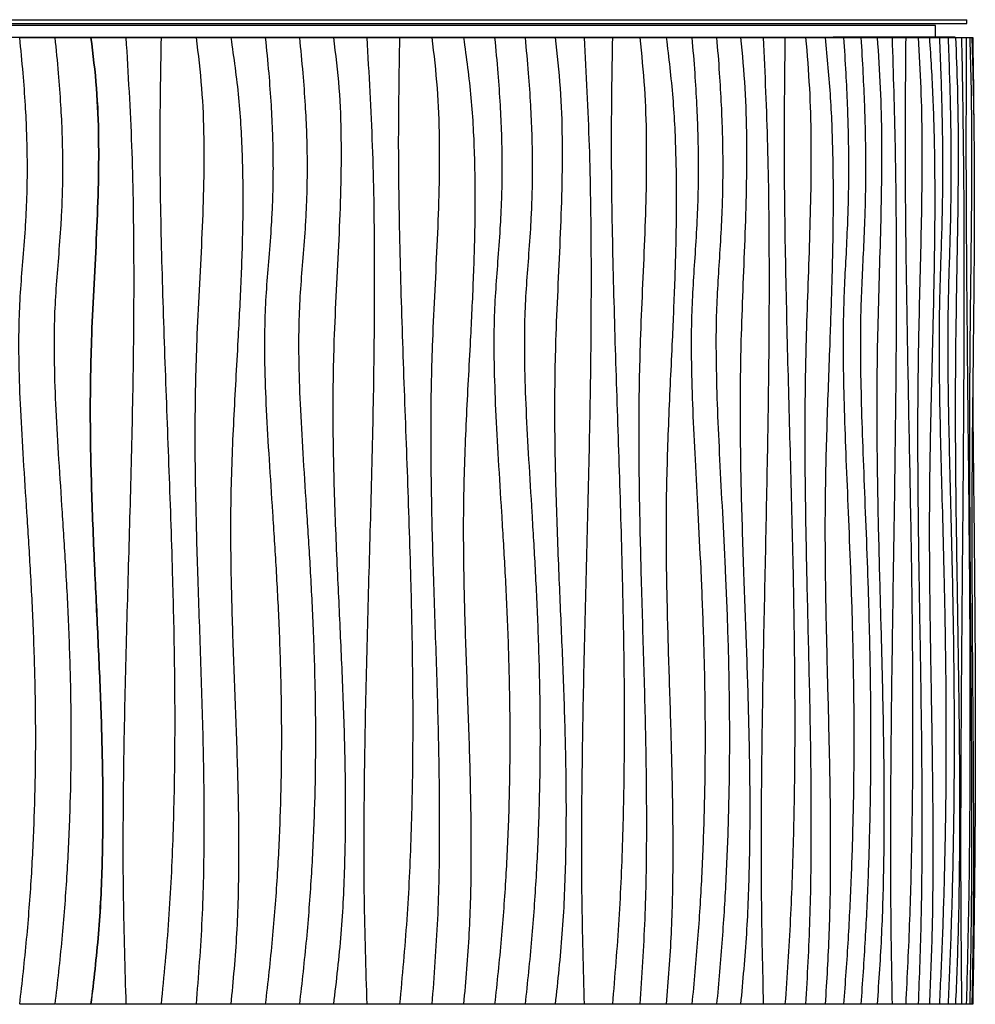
# Model space of a CAD drawing. Header units: millimetres. Extents: x 5 to 415, y 5 to 292.
# Tile 15 of 25: x 185 to 216, y 187 to 218. Entities that reach past the tile are written whole.
import ezdxf

# ---------------------------------------------------------------- set-up
doc = ezdxf.new("R2010")
doc.units = ezdxf.units.MM

msp = doc.modelspace()

# ---------------------------------------------------------------- linework, layer by layer
at = {"color": 7, "linetype": 'Continuous', "lineweight": 25}
for p, q in [((155.118, 218.337), (215.868, 218.337)), ((155.118, 218.212), (215.868, 218.212)), ((214.861, 218.15), (156.126, 218.15)), ((214.861, 217.775), (214.861, 218.15)), ((215.868, 218.212), (215.868, 218.337)), ((170.336, 217.775), (211.561, 217.775)), ((185.391, 217.759), (186.512, 217.759)), ((186.528, 217.759), (187.664, 217.759)), ((187.674, 217.759), (188.8, 217.759)), ((188.806, 217.759), (189.932, 217.759)), ((189.934, 217.759), (191.058, 217.759)), ((191.058, 217.759), (192.176, 217.759)), ((192.176, 217.759), (193.285, 217.759)), ((193.285, 217.759), (194.383, 217.759)), ((194.383, 217.759), (195.479, 217.759)), ((195.479, 217.759), (196.551, 217.759)), ((196.551, 217.759), (197.607, 217.759)), ((197.607, 217.759), (198.646, 217.759)), ((198.646, 217.759), (199.667, 217.759)), ((199.667, 217.759), (200.668, 217.759)), ((200.668, 217.759), (201.648, 217.759)), ((201.648, 217.759), (202.615, 217.759)), ((202.615, 217.759), (203.548, 217.759)), ((203.548, 217.759), (204.456, 217.759)), ((204.456, 217.759), (205.337, 217.759)), ((205.337, 217.759), (206.191, 217.759)), ((206.191, 217.759), (207.016, 217.759)), ((207.016, 217.759), (207.812, 217.759)), ((207.812, 217.759), (208.583, 217.759)), ((208.583, 217.759), (209.314, 217.759)), ((209.314, 217.759), (210.013, 217.759)), ((210.013, 217.759), (210.677, 217.759)), ((210.677, 217.759), (211.305, 217.759)), ((211.305, 217.759), (211.898, 217.759)), ((211.561, 217.775), (211.561, 217.759)), ((211.561, 217.775), (211.561, 217.759)), ((215.486, 217.775), (211.561, 217.775)), ((211.898, 217.759), (212.455, 217.759)), ((212.455, 217.759), (212.978, 217.759)), ((212.978, 217.759), (213.458, 217.759)), ((213.458, 217.759), (213.898, 217.759)), ((213.898, 217.759), (214.3, 217.759)), ((214.3, 217.759), (214.661, 217.759)), ((214.661, 217.759), (214.981, 217.759)), ((214.981, 217.759), (215.26, 217.759)), ((215.26, 217.759), (215.5, 217.759)), ((215.486, 217.759), (215.486, 217.775)), ((215.5, 217.759), (215.695, 217.759)), ((215.695, 217.759), (215.849, 217.759)), ((215.849, 217.759), (215.96, 217.759)), ((215.96, 217.759), (216.028, 217.759)), ((216.028, 217.759), (216.054, 217.759)), ((186.512, 186.634), (185.391, 186.634)), ((187.664, 186.634), (186.528, 186.634)), ((188.8, 186.634), (187.674, 186.634)), ((189.932, 186.634), (188.806, 186.634)), ((191.058, 186.634), (189.934, 186.634)), ((192.176, 186.634), (191.058, 186.634)), ((193.285, 186.634), (192.176, 186.634)), ((194.383, 186.634), (193.285, 186.634)), ((195.479, 186.634), (194.383, 186.634)), ((196.551, 186.634), (195.479, 186.634)), ((197.607, 186.634), (196.551, 186.634)), ((198.646, 186.634), (197.607, 186.634)), ((199.667, 186.634), (198.646, 186.634)), ((200.668, 186.634), (199.667, 186.634)), ((201.648, 186.634), (200.668, 186.634)), ((202.615, 186.634), (201.648, 186.634)), ((203.548, 186.634), (202.615, 186.634)), ((204.456, 186.634), (203.548, 186.634)), ((205.337, 186.634), (204.456, 186.634)), ((206.191, 186.634), (205.337, 186.634)), ((207.016, 186.634), (206.191, 186.634)), ((207.812, 186.634), (207.016, 186.634)), ((208.583, 186.634), (207.812, 186.634)), ((209.314, 186.634), (208.583, 186.634)), ((210.013, 186.634), (209.314, 186.634)), ((210.677, 186.634), (210.013, 186.634)), ((211.305, 186.634), (210.677, 186.634)), ((211.898, 186.634), (211.305, 186.634)), ((212.455, 186.634), (211.898, 186.634)), ((212.978, 186.634), (212.455, 186.634)), ((213.458, 186.634), (212.978, 186.634)), ((213.898, 186.634), (213.458, 186.634)), ((214.3, 186.634), (213.898, 186.634)), ((214.661, 186.634), (214.3, 186.634)), ((214.981, 186.634), (214.661, 186.634)), ((215.26, 186.634), (214.981, 186.634)), ((215.5, 186.634), (215.26, 186.634)), ((215.695, 186.634), (215.5, 186.634)), ((215.849, 186.634), (215.695, 186.634)), ((215.96, 186.634), (215.849, 186.634)), ((216.028, 186.634), (215.96, 186.634)), ((216.054, 186.634), (216.028, 186.634))]:
    msp.add_line(p, q, dxfattribs=at)
for points, knots in [([(185.371, 217.759), (185.409, 217.378), (185.482, 216.656), (185.556, 215.624), (185.601, 214.693), (185.62, 213.853), (185.617, 213.09), (185.597, 212.394), (185.555, 211.594), (185.486, 210.694), (185.401, 209.675), (185.342, 208.541), (185.343, 207.239), (185.399, 205.738), (185.493, 204.139), (185.606, 202.435), (185.721, 200.619), (185.819, 198.683), (185.882, 196.62), (185.892, 194.594), (185.848, 192.619), (185.755, 190.706), (185.604, 188.699), (185.45, 187.333), (185.371, 186.634)], [0, 0, 0, 0, 0.0367776, 0.0698355, 0.0995807, 0.1264174, 0.1507455, 0.1729586, 0.1934435, 0.2277612, 0.2598169, 0.2918548, 0.3369819, 0.3850726, 0.4363743, 0.4910896, 0.5494043, 0.611509, 0.6776136, 0.7479588, 0.8063853, 0.8677528, 0.9322295, 1, 1, 1, 1]), ([(186.512, 217.759), (186.551, 217.378), (186.624, 216.656), (186.698, 215.624), (186.744, 214.693), (186.762, 213.853), (186.759, 213.09), (186.739, 212.394), (186.697, 211.594), (186.628, 210.694), (186.542, 209.675), (186.483, 208.541), (186.484, 207.239), (186.54, 205.738), (186.635, 204.139), (186.748, 202.435), (186.864, 200.619), (186.962, 198.683), (187.026, 196.62), (187.036, 194.594), (186.992, 192.619), (186.898, 190.706), (186.746, 188.699), (186.591, 187.333), (186.512, 186.634)], [0, 0, 0, 0, 0.0367776, 0.0698355, 0.0995807, 0.1264174, 0.1507455, 0.1729586, 0.1934435, 0.2277612, 0.2598169, 0.2918548, 0.3369819, 0.3850726, 0.4363743, 0.4910896, 0.5494043, 0.611509, 0.6776136, 0.7479588, 0.8063853, 0.8677528, 0.9322295, 1, 1, 1, 1]), ([(187.664, 217.759), (187.731, 217.218), (187.865, 216.139), (187.921, 214.509), (187.906, 212.883), (187.839, 211.257), (187.753, 209.63), (187.659, 207.693), (187.628, 205.441), (187.687, 202.879), (187.794, 200.409), (187.91, 198.032), (188.005, 195.747), (188.058, 193.463), (188.039, 191.182), (187.933, 188.901), (187.754, 187.39), (187.664, 186.634)], [0, 0, 0, 0, 0.0524314, 0.1046165, 0.1567784, 0.2090007, 0.2612785, 0.3135711, 0.3957307, 0.477948, 0.5602295, 0.6336943, 0.7070915, 0.7803746, 0.8535463, 0.9266898, 1, 1, 1, 1]), ([(187.674, 217.759), (187.742, 217.218), (187.876, 216.139), (187.932, 214.509), (187.917, 212.883), (187.85, 211.257), (187.764, 209.63), (187.67, 207.693), (187.638, 205.441), (187.698, 202.879), (187.805, 200.409), (187.921, 198.032), (188.016, 195.747), (188.069, 193.463), (188.05, 191.182), (187.944, 188.901), (187.764, 187.39), (187.674, 186.634)], [0, 0, 0, 0, 0.0524314, 0.1046165, 0.1567784, 0.2090007, 0.2612785, 0.3135711, 0.3957307, 0.477948, 0.5602295, 0.6336943, 0.7070915, 0.7803746, 0.8535463, 0.9266898, 1, 1, 1, 1]), ([(188.8, 217.759), (188.869, 216.597), (189.006, 214.276), (189.06, 210.789), (189.041, 207.303), (188.964, 203.817), (188.864, 200.352), (188.767, 196.907), (188.705, 193.483), (188.694, 190.057), (188.765, 187.775), (188.8, 186.634)], [0, 0, 0, 0, 0.112064, 0.224016, 0.335965, 0.447949, 0.559964, 0.669984, 0.779986, 0.889975, 1, 1, 1, 1]), ([(189.932, 217.759), (189.912, 216.596), (189.87, 214.271), (189.936, 210.782), (190.049, 207.293), (190.186, 203.803), (190.299, 200.563), (190.365, 197.573), (190.378, 194.834), (190.323, 192.096), (190.194, 189.361), (190.019, 187.543), (189.932, 186.634)], [0, 0, 0, 0, 0.111934, 0.223961, 0.336079, 0.44823, 0.560338, 0.648348, 0.736281, 0.824152, 0.912022, 1, 1, 1, 1]), ([(191.058, 217.759), (191.124, 217.218), (191.256, 216.139), (191.315, 214.51), (191.304, 212.884), (191.241, 211.258), (191.155, 209.632), (191.057, 207.695), (191.007, 205.447), (191.034, 202.889), (191.109, 200.27), (191.207, 197.591), (191.292, 194.851), (191.322, 192.111), (191.274, 189.369), (191.13, 187.546), (191.058, 186.634)], [0, 0, 0, 0, 0.052421, 0.104622, 0.156803, 0.209041, 0.261328, 0.313621, 0.395738, 0.477846, 0.559985, 0.648008, 0.736005, 0.823955, 0.9119, 1, 1, 1, 1]), ([(192.176, 217.759), (192.269, 217.114), (192.454, 215.826), (192.557, 213.876), (192.57, 211.925), (192.508, 209.972), (192.395, 207.815), (192.257, 205.455), (192.156, 202.892), (192.172, 200.42), (192.247, 198.044), (192.338, 195.76), (192.415, 193.478), (192.438, 191.196), (192.388, 188.911), (192.247, 187.393), (192.176, 186.634)], [0, 0, 0, 0, 0.062695, 0.125195, 0.187748, 0.250452, 0.313296, 0.39568, 0.477991, 0.560181, 0.633534, 0.70686, 0.780132, 0.853345, 0.92657, 1, 1, 1, 1]), ([(193.285, 217.759), (193.323, 217.378), (193.397, 216.656), (193.471, 215.624), (193.517, 214.693), (193.536, 213.853), (193.533, 213.09), (193.512, 212.394), (193.471, 211.594), (193.401, 210.694), (193.315, 209.675), (193.256, 208.541), (193.257, 207.239), (193.313, 205.738), (193.408, 204.139), (193.522, 202.435), (193.637, 200.619), (193.736, 198.683), (193.8, 196.62), (193.81, 194.594), (193.766, 192.619), (193.672, 190.706), (193.52, 188.699), (193.364, 187.333), (193.285, 186.634)], [0, 0, 0, 0, 0.036778, 0.069835, 0.099581, 0.126417, 0.150745, 0.172959, 0.193444, 0.227761, 0.259817, 0.291855, 0.336982, 0.385073, 0.436374, 0.49109, 0.549404, 0.611509, 0.677614, 0.747959, 0.806385, 0.867753, 0.93223, 1, 1, 1, 1]), ([(194.383, 217.759), (194.421, 217.378), (194.494, 216.656), (194.569, 215.624), (194.614, 214.693), (194.633, 213.853), (194.63, 213.09), (194.609, 212.394), (194.568, 211.594), (194.498, 210.694), (194.413, 209.675), (194.354, 208.541), (194.355, 207.239), (194.411, 205.738), (194.505, 204.139), (194.619, 202.435), (194.734, 200.619), (194.832, 198.683), (194.896, 196.62), (194.906, 194.594), (194.862, 192.619), (194.768, 190.706), (194.617, 188.699), (194.462, 187.333), (194.383, 186.634)], [0, 0, 0, 0, 0.0367776, 0.0698355, 0.0995807, 0.1264174, 0.1507455, 0.1729586, 0.1934435, 0.2277612, 0.2598169, 0.2918548, 0.3369819, 0.3850726, 0.4363743, 0.4910896, 0.5494043, 0.611509, 0.6776136, 0.7479588, 0.8063853, 0.8677528, 0.9322295, 1, 1, 1, 1]), ([(195.479, 217.759), (195.546, 217.218), (195.678, 216.139), (195.734, 214.509), (195.719, 212.883), (195.653, 211.257), (195.568, 209.63), (195.475, 207.693), (195.444, 205.441), (195.503, 202.879), (195.608, 200.409), (195.723, 198.032), (195.817, 195.747), (195.87, 193.463), (195.85, 191.182), (195.746, 188.901), (195.568, 187.39), (195.479, 186.634)], [0, 0, 0, 0, 0.052431, 0.104616, 0.156778, 0.209001, 0.261279, 0.313571, 0.395731, 0.477948, 0.56023, 0.633694, 0.707091, 0.780375, 0.853546, 0.92669, 1, 1, 1, 1]), ([(196.551, 217.759), (196.618, 216.597), (196.752, 214.276), (196.805, 210.789), (196.786, 207.303), (196.711, 203.817), (196.613, 200.352), (196.518, 196.907), (196.457, 193.483), (196.446, 190.057), (196.516, 187.775), (196.551, 186.634)], [0, 0, 0, 0, 0.112064, 0.224016, 0.335965, 0.447949, 0.559964, 0.669984, 0.779986, 0.889975, 1, 1, 1, 1]), ([(197.607, 217.759), (197.587, 216.596), (197.547, 214.271), (197.61, 210.782), (197.72, 207.293), (197.853, 203.803), (197.962, 200.563), (198.026, 197.573), (198.039, 194.834), (197.986, 192.096), (197.86, 189.361), (197.691, 187.543), (197.607, 186.634)], [0, 0, 0, 0, 0.111934, 0.223961, 0.336079, 0.44823, 0.560338, 0.648348, 0.736281, 0.824152, 0.912022, 1, 1, 1, 1]), ([(198.646, 217.759), (198.709, 217.218), (198.836, 216.139), (198.892, 214.51), (198.882, 212.884), (198.821, 211.258), (198.739, 209.632), (198.645, 207.695), (198.597, 205.447), (198.623, 202.889), (198.695, 200.27), (198.789, 197.591), (198.87, 194.851), (198.899, 192.111), (198.853, 189.369), (198.715, 187.546), (198.646, 186.634)], [0, 0, 0, 0, 0.052421, 0.104622, 0.156803, 0.209041, 0.261328, 0.313621, 0.395738, 0.477846, 0.559985, 0.648008, 0.736005, 0.823955, 0.9119, 1, 1, 1, 1]), ([(199.667, 217.759), (199.755, 217.114), (199.931, 215.826), (200.029, 213.876), (200.041, 211.925), (199.982, 209.972), (199.875, 207.815), (199.743, 205.455), (199.648, 202.892), (199.663, 200.42), (199.734, 198.044), (199.821, 195.76), (199.893, 193.478), (199.916, 191.196), (199.867, 188.911), (199.734, 187.393), (199.667, 186.634)], [0, 0, 0, 0, 0.062695, 0.125195, 0.187748, 0.250452, 0.313296, 0.39568, 0.477991, 0.560181, 0.633534, 0.70686, 0.780132, 0.853345, 0.92657, 1, 1, 1, 1]), ([(200.668, 217.759), (200.704, 217.378), (200.773, 216.656), (200.843, 215.624), (200.886, 214.693), (200.903, 213.853), (200.901, 213.09), (200.881, 212.394), (200.842, 211.594), (200.777, 210.694), (200.696, 209.675), (200.64, 208.541), (200.642, 207.239), (200.694, 205.738), (200.783, 204.139), (200.89, 202.435), (200.999, 200.619), (201.092, 198.683), (201.152, 196.62), (201.161, 194.594), (201.12, 192.619), (201.031, 190.706), (200.888, 188.699), (200.742, 187.333), (200.668, 186.634)], [0, 0, 0, 0, 0.0367776, 0.0698355, 0.0995807, 0.1264174, 0.1507455, 0.1729586, 0.1934435, 0.2277612, 0.2598169, 0.2918548, 0.3369819, 0.3850726, 0.4363743, 0.4910896, 0.5494043, 0.611509, 0.6776136, 0.7479588, 0.8063853, 0.8677528, 0.9322295, 1, 1, 1, 1]), ([(201.648, 217.759), (201.683, 217.378), (201.751, 216.656), (201.82, 215.624), (201.863, 214.693), (201.88, 213.853), (201.877, 213.09), (201.858, 212.394), (201.82, 211.594), (201.755, 210.694), (201.675, 209.675), (201.62, 208.541), (201.622, 207.239), (201.674, 205.738), (201.761, 204.139), (201.867, 202.435), (201.974, 200.619), (202.065, 198.683), (202.125, 196.62), (202.134, 194.594), (202.093, 192.619), (202.006, 190.706), (201.865, 188.699), (201.721, 187.333), (201.648, 186.634)], [0, 0, 0, 0, 0.0367776, 0.0698355, 0.0995807, 0.1264174, 0.1507455, 0.1729586, 0.1934435, 0.2277612, 0.2598169, 0.2918548, 0.3369819, 0.3850726, 0.4363743, 0.4910896, 0.5494043, 0.611509, 0.6776136, 0.7479588, 0.8063853, 0.8677528, 0.9322295, 1, 1, 1, 1]), ([(202.615, 217.759), (202.676, 217.218), (202.798, 216.139), (202.848, 214.509), (202.835, 212.883), (202.774, 211.257), (202.696, 209.63), (202.61, 207.693), (202.582, 205.441), (202.636, 202.879), (202.733, 200.409), (202.838, 198.032), (202.925, 195.747), (202.974, 193.463), (202.956, 191.182), (202.86, 188.901), (202.696, 187.39), (202.615, 186.634)], [0, 0, 0, 0, 0.052431, 0.104616, 0.156778, 0.209001, 0.261279, 0.313571, 0.395731, 0.477948, 0.56023, 0.633694, 0.707091, 0.780375, 0.853546, 0.92669, 1, 1, 1, 1]), ([(203.548, 217.759), (203.609, 216.597), (203.731, 214.276), (203.779, 210.789), (203.762, 207.303), (203.694, 203.817), (203.604, 200.352), (203.518, 196.907), (203.463, 193.483), (203.453, 190.057), (203.516, 187.775), (203.548, 186.634)], [0, 0, 0, 0, 0.112064, 0.224016, 0.335965, 0.447949, 0.559964, 0.669984, 0.779986, 0.889975, 1, 1, 1, 1]), ([(204.456, 217.759), (204.438, 216.596), (204.402, 214.271), (204.459, 210.782), (204.558, 207.293), (204.677, 203.803), (204.776, 200.563), (204.833, 197.573), (204.845, 194.834), (204.797, 192.096), (204.684, 189.361), (204.532, 187.543), (204.456, 186.634)], [0, 0, 0, 0, 0.111934, 0.223961, 0.336079, 0.44823, 0.560338, 0.648348, 0.736281, 0.824152, 0.912022, 1, 1, 1, 1]), ([(205.337, 217.759), (205.394, 217.218), (205.507, 216.139), (205.556, 214.51), (205.547, 212.884), (205.493, 211.258), (205.42, 209.632), (205.336, 207.695), (205.294, 205.447), (205.317, 202.889), (205.381, 200.27), (205.464, 197.591), (205.537, 194.851), (205.562, 192.111), (205.522, 189.369), (205.399, 187.546), (205.337, 186.634)], [0, 0, 0, 0, 0.052421, 0.104622, 0.156803, 0.209041, 0.261328, 0.313621, 0.395738, 0.477846, 0.559985, 0.648008, 0.736005, 0.823955, 0.9119, 1, 1, 1, 1]), ([(206.191, 217.759), (206.269, 217.114), (206.423, 215.826), (206.51, 213.876), (206.52, 211.925), (206.468, 209.972), (206.374, 207.815), (206.259, 205.455), (206.175, 202.892), (206.188, 200.42), (206.251, 198.044), (206.327, 195.76), (206.391, 193.478), (206.41, 191.196), (206.368, 188.911), (206.25, 187.393), (206.191, 186.634)], [0, 0, 0, 0, 0.062695, 0.125195, 0.187748, 0.250452, 0.313296, 0.39568, 0.477991, 0.560181, 0.633534, 0.70686, 0.780132, 0.853345, 0.92657, 1, 1, 1, 1]), ([(207.016, 217.759), (207.048, 217.378), (207.108, 216.656), (207.169, 215.624), (207.206, 214.693), (207.221, 213.853), (207.219, 213.09), (207.202, 212.394), (207.168, 211.594), (207.111, 210.694), (207.041, 209.675), (206.992, 208.541), (206.994, 207.239), (207.039, 205.738), (207.117, 204.139), (207.21, 202.435), (207.304, 200.619), (207.384, 198.683), (207.437, 196.62), (207.445, 194.594), (207.409, 192.619), (207.332, 190.706), (207.208, 188.699), (207.081, 187.333), (207.016, 186.634)], [0, 0, 0, 0, 0.0367776, 0.0698355, 0.0995807, 0.1264174, 0.1507455, 0.1729586, 0.1934435, 0.2277612, 0.2598169, 0.2918548, 0.3369819, 0.3850726, 0.4363743, 0.4910896, 0.5494043, 0.611509, 0.6776136, 0.7479588, 0.8063853, 0.8677528, 0.9322295, 1, 1, 1, 1]), ([(207.812, 217.759), (207.842, 217.378), (207.9, 216.656), (207.96, 215.624), (207.996, 214.693), (208.011, 213.853), (208.008, 213.09), (207.992, 212.394), (207.959, 211.594), (207.904, 210.694), (207.835, 209.675), (207.788, 208.541), (207.79, 207.239), (207.834, 205.738), (207.909, 204.139), (207.999, 202.435), (208.091, 200.619), (208.17, 198.683), (208.22, 196.62), (208.228, 194.594), (208.193, 192.619), (208.118, 190.706), (207.998, 188.699), (207.875, 187.333), (207.812, 186.634)], [0, 0, 0, 0, 0.0367776, 0.0698355, 0.0995807, 0.1264174, 0.1507455, 0.1729586, 0.1934435, 0.2277612, 0.2598169, 0.2918548, 0.3369819, 0.3850726, 0.4363743, 0.4910896, 0.5494043, 0.611509, 0.6776136, 0.7479588, 0.8063853, 0.8677528, 0.9322295, 1, 1, 1, 1]), ([(208.583, 217.759), (208.635, 217.218), (208.738, 216.139), (208.781, 214.509), (208.77, 212.883), (208.718, 211.257), (208.652, 209.63), (208.579, 207.693), (208.555, 205.441), (208.601, 202.879), (208.683, 200.409), (208.772, 198.032), (208.845, 195.747), (208.886, 193.463), (208.872, 191.182), (208.79, 188.901), (208.652, 187.39), (208.583, 186.634)], [0, 0, 0, 0, 0.052431, 0.104616, 0.156778, 0.209001, 0.261279, 0.313571, 0.395731, 0.477948, 0.56023, 0.633694, 0.707091, 0.780375, 0.853546, 0.92669, 1, 1, 1, 1]), ([(209.314, 217.759), (209.365, 216.597), (209.467, 214.276), (209.507, 210.789), (209.493, 207.303), (209.436, 203.817), (209.362, 200.352), (209.29, 196.907), (209.244, 193.483), (209.235, 190.057), (209.288, 187.775), (209.314, 186.634)], [0, 0, 0, 0, 0.1120636, 0.2240162, 0.3359651, 0.4479495, 0.5599643, 0.6699835, 0.779986, 0.8899749, 1, 1, 1, 1]), ([(210.013, 217.759), (209.998, 216.596), (209.968, 214.271), (210.015, 210.782), (210.096, 207.293), (210.194, 203.803), (210.275, 200.563), (210.322, 197.573), (210.332, 194.834), (210.292, 192.096), (210.199, 189.361), (210.075, 187.543), (210.013, 186.634)], [0, 0, 0, 0, 0.111934, 0.223961, 0.336079, 0.44823, 0.560338, 0.648348, 0.736281, 0.824152, 0.912022, 1, 1, 1, 1]), ([(210.677, 217.759), (210.722, 217.218), (210.813, 216.139), (210.853, 214.51), (210.846, 212.884), (210.802, 211.258), (210.743, 209.632), (210.676, 207.695), (210.642, 205.447), (210.66, 202.889), (210.712, 200.27), (210.779, 197.591), (210.838, 194.851), (210.858, 192.111), (210.825, 189.369), (210.726, 187.546), (210.677, 186.634)], [0, 0, 0, 0, 0.052421, 0.104622, 0.156803, 0.209041, 0.261328, 0.313621, 0.395738, 0.477846, 0.559985, 0.648008, 0.736005, 0.823955, 0.9119, 1, 1, 1, 1]), ([(211.305, 217.759), (211.367, 217.114), (211.49, 215.826), (211.558, 213.876), (211.566, 211.925), (211.525, 209.972), (211.451, 207.815), (211.359, 205.455), (211.292, 202.892), (211.303, 200.42), (211.352, 198.044), (211.413, 195.76), (211.464, 193.478), (211.479, 191.196), (211.446, 188.911), (211.352, 187.393), (211.305, 186.634)], [0, 0, 0, 0, 0.062695, 0.125195, 0.187748, 0.250452, 0.313296, 0.39568, 0.477991, 0.560181, 0.633534, 0.70686, 0.780132, 0.853345, 0.92657, 1, 1, 1, 1]), ([(211.898, 217.759), (211.923, 217.378), (211.969, 216.656), (212.017, 215.624), (212.046, 214.693), (212.058, 213.853), (212.056, 213.09), (212.043, 212.394), (212.016, 211.594), (211.972, 210.694), (211.917, 209.675), (211.88, 208.541), (211.881, 207.239), (211.916, 205.738), (211.976, 204.139), (212.049, 202.435), (212.122, 200.619), (212.185, 198.683), (212.226, 196.62), (212.232, 194.594), (212.204, 192.619), (212.144, 190.706), (212.048, 188.699), (211.949, 187.333), (211.898, 186.634)], [0, 0, 0, 0, 0.0367776, 0.0698355, 0.0995807, 0.1264174, 0.1507455, 0.1729586, 0.1934435, 0.2277612, 0.2598169, 0.2918548, 0.3369819, 0.3850726, 0.4363743, 0.4910896, 0.5494043, 0.611509, 0.6776136, 0.7479588, 0.8063853, 0.8677528, 0.9322295, 1, 1, 1, 1]), ([(212.455, 217.759), (212.478, 217.378), (212.522, 216.656), (212.568, 215.624), (212.595, 214.693), (212.607, 213.853), (212.605, 213.09), (212.593, 212.394), (212.567, 211.594), (212.525, 210.694), (212.473, 209.675), (212.437, 208.541), (212.438, 207.239), (212.472, 205.738), (212.529, 204.139), (212.598, 202.435), (212.668, 200.619), (212.728, 198.683), (212.767, 196.62), (212.773, 194.594), (212.746, 192.619), (212.689, 190.706), (212.597, 188.699), (212.503, 187.333), (212.455, 186.634)], [0, 0, 0, 0, 0.036778, 0.069835, 0.099581, 0.126417, 0.150745, 0.172959, 0.193444, 0.227761, 0.259817, 0.291855, 0.336982, 0.385073, 0.436374, 0.49109, 0.549404, 0.611509, 0.677614, 0.747959, 0.806385, 0.867753, 0.93223, 1, 1, 1, 1]), ([(212.978, 217.759), (213.017, 217.218), (213.094, 216.139), (213.126, 214.509), (213.118, 212.883), (213.079, 211.257), (213.029, 209.63), (212.975, 207.693), (212.957, 205.441), (212.992, 202.879), (213.053, 200.409), (213.12, 198.032), (213.174, 195.747), (213.205, 193.463), (213.194, 191.182), (213.133, 188.901), (213.03, 187.39), (212.978, 186.634)], [0, 0, 0, 0, 0.052431, 0.104616, 0.156778, 0.209001, 0.261279, 0.313571, 0.395731, 0.477948, 0.56023, 0.633694, 0.707091, 0.780375, 0.853546, 0.92669, 1, 1, 1, 1]), ([(213.458, 217.759), (213.495, 216.597), (213.569, 214.276), (213.599, 210.789), (213.588, 207.303), (213.547, 203.817), (213.492, 200.352), (213.44, 196.907), (213.406, 193.483), (213.4, 190.057), (213.438, 187.775), (213.458, 186.634)], [0, 0, 0, 0, 0.112064, 0.224016, 0.335965, 0.447949, 0.559964, 0.669984, 0.779986, 0.889975, 1, 1, 1, 1]), ([(213.898, 217.759), (213.888, 216.596), (213.867, 214.271), (213.9, 210.782), (213.958, 207.293), (214.028, 203.803), (214.086, 200.563), (214.119, 197.573), (214.126, 194.834), (214.098, 192.096), (214.032, 189.361), (213.943, 187.543), (213.898, 186.634)], [0, 0, 0, 0, 0.111934, 0.223961, 0.336079, 0.44823, 0.560338, 0.648348, 0.736281, 0.824152, 0.912022, 1, 1, 1, 1]), ([(214.3, 217.759), (214.331, 217.218), (214.394, 216.139), (214.422, 214.51), (214.417, 212.884), (214.387, 211.258), (214.346, 209.632), (214.299, 207.695), (214.275, 205.447), (214.288, 202.889), (214.324, 200.27), (214.371, 197.591), (214.411, 194.851), (214.425, 192.111), (214.403, 189.369), (214.334, 187.546), (214.3, 186.634)], [0, 0, 0, 0, 0.052421, 0.104622, 0.156803, 0.209041, 0.261328, 0.313621, 0.395738, 0.477846, 0.559985, 0.648008, 0.736005, 0.823955, 0.9119, 1, 1, 1, 1]), ([(214.661, 217.759), (214.702, 217.114), (214.784, 215.826), (214.83, 213.876), (214.836, 211.925), (214.808, 209.972), (214.758, 207.815), (214.697, 205.455), (214.652, 202.892), (214.659, 200.42), (214.692, 198.044), (214.733, 195.76), (214.767, 193.478), (214.777, 191.196), (214.755, 188.911), (214.692, 187.393), (214.661, 186.634)], [0, 0, 0, 0, 0.062695, 0.125195, 0.187748, 0.250452, 0.313296, 0.39568, 0.477991, 0.560181, 0.633534, 0.70686, 0.780132, 0.853345, 0.92657, 1, 1, 1, 1]), ([(214.981, 217.759), (214.997, 217.378), (215.027, 216.656), (215.058, 215.624), (215.077, 214.693), (215.084, 213.853), (215.083, 213.09), (215.075, 212.394), (215.057, 211.594), (215.029, 210.694), (214.993, 209.675), (214.969, 208.541), (214.969, 207.239), (214.993, 205.738), (215.032, 204.139), (215.079, 202.435), (215.126, 200.619), (215.167, 198.683), (215.193, 196.62), (215.198, 194.594), (215.179, 192.619), (215.14, 190.706), (215.078, 188.699), (215.014, 187.333), (214.981, 186.634)], [0, 0, 0, 0, 0.0367776, 0.0698355, 0.0995807, 0.1264174, 0.1507455, 0.1729586, 0.1934435, 0.2277612, 0.2598169, 0.2918548, 0.3369819, 0.3850726, 0.4363743, 0.4910896, 0.5494043, 0.611509, 0.6776136, 0.7479588, 0.8063853, 0.8677528, 0.9322295, 1, 1, 1, 1]), ([(215.26, 217.759), (215.275, 217.378), (215.303, 216.656), (215.331, 215.624), (215.348, 214.693), (215.355, 213.853), (215.354, 213.09), (215.346, 212.394), (215.331, 211.594), (215.304, 210.694), (215.272, 209.675), (215.249, 208.541), (215.25, 207.239), (215.271, 205.738), (215.307, 204.139), (215.35, 202.435), (215.394, 200.619), (215.431, 198.683), (215.455, 196.62), (215.459, 194.594), (215.442, 192.619), (215.407, 190.706), (215.349, 188.699), (215.29, 187.333), (215.26, 186.634)], [0, 0, 0, 0, 0.0367776, 0.0698355, 0.0995807, 0.1264174, 0.1507455, 0.1729586, 0.1934435, 0.2277612, 0.2598169, 0.2918548, 0.3369819, 0.3850726, 0.4363743, 0.4910896, 0.5494043, 0.611509, 0.6776136, 0.7479588, 0.8063853, 0.8677528, 0.9322295, 1, 1, 1, 1]), ([(215.5, 217.759), (215.523, 217.218), (215.569, 216.139), (215.588, 214.509), (215.583, 212.883), (215.56, 211.257), (215.53, 209.63), (215.498, 207.693), (215.488, 205.441), (215.508, 202.879), (215.545, 200.409), (215.584, 198.032), (215.617, 195.747), (215.635, 193.463), (215.628, 191.182), (215.592, 188.901), (215.531, 187.39), (215.5, 186.634)], [0, 0, 0, 0, 0.0524314, 0.1046165, 0.1567784, 0.2090007, 0.2612785, 0.3135711, 0.3957307, 0.477948, 0.5602295, 0.6336943, 0.7070915, 0.7803746, 0.8535463, 0.9266898, 1, 1, 1, 1]), ([(215.695, 217.759), (215.716, 216.597), (215.758, 214.276), (215.775, 210.789), (215.769, 207.303), (215.746, 203.817), (215.715, 200.352), (215.685, 196.907), (215.666, 193.483), (215.663, 190.057), (215.684, 187.775), (215.695, 186.634)], [0, 0, 0, 0, 0.112064, 0.224016, 0.335965, 0.447949, 0.559964, 0.669984, 0.779986, 0.889975, 1, 1, 1, 1]), ([(215.849, 217.759), (215.843, 216.596), (215.832, 214.271), (215.85, 210.782), (215.88, 207.293), (215.917, 203.803), (215.948, 200.563), (215.965, 197.573), (215.969, 194.834), (215.954, 192.096), (215.919, 189.361), (215.872, 187.543), (215.849, 186.634)], [0, 0, 0, 0, 0.111934, 0.223961, 0.336079, 0.44823, 0.560338, 0.648348, 0.736281, 0.824152, 0.912022, 1, 1, 1, 1]), ([(215.96, 217.759), (215.975, 217.218), (216.006, 216.139), (216.02, 214.51), (216.017, 212.884), (216.002, 211.258), (215.982, 209.632), (215.959, 207.695), (215.948, 205.447), (215.954, 202.889), (215.972, 200.27), (215.994, 197.591), (216.014, 194.851), (216.021, 192.111), (216.01, 189.369), (215.976, 187.546), (215.96, 186.634)], [0, 0, 0, 0, 0.052421, 0.104622, 0.156803, 0.209041, 0.261328, 0.313621, 0.395738, 0.477846, 0.559985, 0.648008, 0.736005, 0.823955, 0.9119, 1, 1, 1, 1]), ([(216.028, 217.759), (216.046, 217.114), (216.083, 215.826), (216.103, 213.876), (216.106, 211.925), (216.094, 209.972), (216.071, 207.815), (216.044, 205.455), (216.024, 202.892), (216.027, 200.42), (216.042, 198.044), (216.06, 195.76), (216.075, 193.478), (216.08, 191.196), (216.07, 188.911), (216.042, 187.393), (216.028, 186.634)], [0, 0, 0, 0, 0.062695, 0.125195, 0.187748, 0.250452, 0.313296, 0.39568, 0.477991, 0.560181, 0.633534, 0.70686, 0.780132, 0.853345, 0.92657, 1, 1, 1, 1]), ([(216.054, 217.759), (216.06, 217.378), (216.072, 216.656), (216.084, 215.637), (216.088, 214.998), (216.091, 214.702)], [0, 0, 0, 0, 0.374009, 0.71019, 1, 1, 1, 1]), ([(216.056, 206.389), (216.057, 206.183), (216.06, 205.444), (216.074, 204.139), (216.092, 202.435), (216.111, 200.619), (216.127, 198.683), (216.137, 196.62), (216.139, 194.594), (216.131, 192.619), (216.116, 190.706), (216.092, 188.699), (216.067, 187.333), (216.054, 186.634)], [0, 0, 0, 0, 0.03123, 0.112052, 0.198252, 0.290122, 0.387963, 0.492106, 0.602929, 0.694975, 0.791655, 0.893233, 1, 1, 1, 1])]:
    msp.add_open_spline(points, degree=3, knots=knots, dxfattribs=at)

doc.saveas('drawing.dxf')
